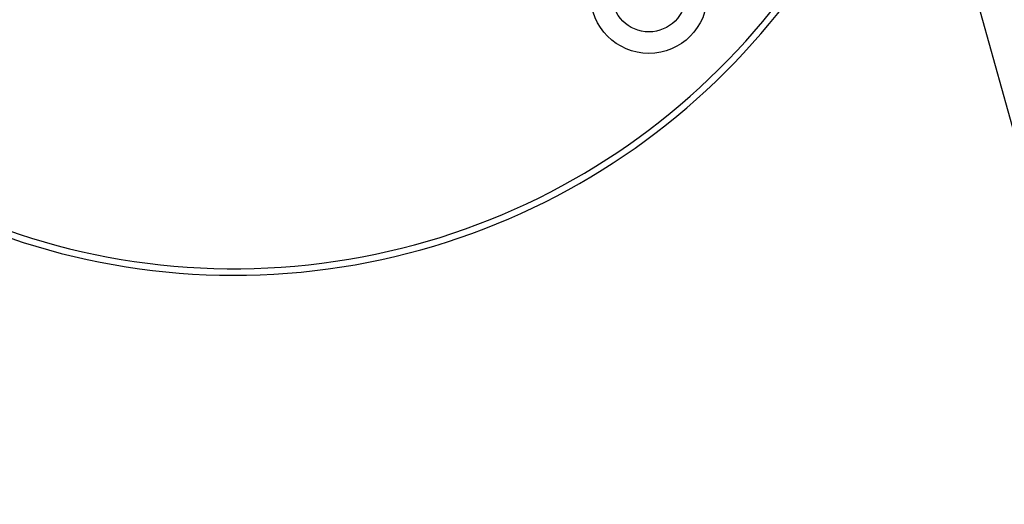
# Paper-space layout 'Surface plate' of a CAD drawing. Header units: millimetres. Extents: x 168 to 9474, y 459 to 8086.
# Tile 25 of 47: x 494 to 721, y 5873 to 5984. Entities that reach past the tile are written whole.
import ezdxf

# ---------------------------------------------------------------- set-up
doc = ezdxf.new("R2010")
doc.units = ezdxf.units.MM
doc.layers.add('COMPONENT_GEOMETRY', color=7, linetype='Continuous')
doc.styles.add('SLDTEXTSTYLE0', font='TXT', dxfattribs={"width": 0.75})
doc.dimstyles.new('SLDDIMSTYLE0', dxfattribs={"dimtxt": 50, "dimasz": 3.302, "dimexe": 0, "dimexo": 0.0625, "dimgap": 12.5, "dimtad": 0, "dimtih": 1, "dimtoh": 1, "dimdec": 0, "dimrnd": 1e-09, "dimzin": 12, "dimdsep": 46, "dimtxsty": 'SLDTEXTSTYLE0', "dimsah": 1, "dimcen": 0.09, "dimadec": 0, "dimazin": 3, "dimtfac": 1, "dimtdec": 0, "dimtofl": 0, "dimtmove": 0, "dimatfit": 3, "dimfxl": 1, "dimfrac": 2, "dimtolj": 1, "dimtzin": 12, "dimarcsym": 0})

# ---------------------------------------------------------------- blocks, each defined once
blk = doc.blocks.new('_D_7')
at = {"layer": 'COMPONENT_GEOMETRY', "color": 7}
for p, q in [((383.68, 6084.07), (383.68, 3884.63)), ((4494.62, 6084.07), (4494.62, 3884.63)), ((383.68, 3887.8), (2365.26, 3887.8)), ((4494.62, 3887.8), (2513.04, 3887.8))]:
    blk.add_line(p, q, dxfattribs=at)
for points in [[(383.68, 3887.8), (386.98, 3887.29), (386.98, 3888.31)], [(4494.62, 3887.8), (4491.32, 3888.31), (4491.32, 3887.29)]]:
    blk.add_solid(points, dxfattribs=at)
at = {"layer": 'COMPONENT_GEOMETRY', "color": 7, "insert": (2365.26, 3912.57), "char_height": 50, "attachment_point": 1, "style": 'SLDTEXTSTYLE0'}
blk.add_mtext('4111', dxfattribs=at)

psp = doc.layouts.new('Surface plate')

# ---------------------------------------------------------------- linework, layer by layer
at = {"color": 7, "linetype": 'Continuous', "lineweight": 25}
psp.add_line((697.13, 6051.45), (1081.43, 4676.39), dxfattribs=at)
for radius in [13.44, 8.5]:
    psp.add_circle((639.14, 5989.88), radius, dxfattribs=at)
for radius, end in [(160, 345.7469), (158.5, 346.7454)]:
    psp.add_arc((543.68, 6085.34), radius, 135, end, dxfattribs=at)

# ---------------------------------------------------------------- dimensions: what is measured, and where the dimension line sits
at = {"layer": 'COMPONENT_GEOMETRY', "color": 7}
dim = psp.add_linear_dim(base=(4494.62, 3887.8), p1=(383.68, 6085.34), p2=(4494.62, 6085.34), angle=0, dimstyle='SLDDIMSTYLE0', dxfattribs=at)
dim.commit()
dim.dimension.update_dxf_attribs({"geometry": '_D_7', "text_midpoint": (2439.15, 3887.8), "dimtype": 160})

doc.saveas('drawing.dxf')
